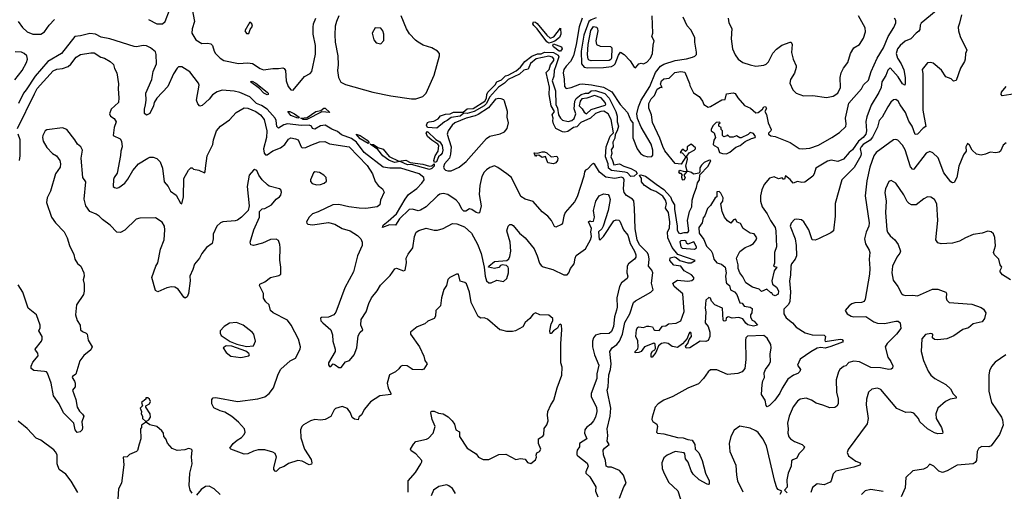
# Model space of a CAD drawing. Extents: x 1954678 to 2060275, y 904822 to 1016299.
# Tile 24 of 256: x 1991169 to 1999830, y 911364 to 915512. Entities that reach past the tile are written whole.
import ezdxf

# ---------------------------------------------------------------- set-up
doc = ezdxf.new("R2010")
doc.units = 0

msp = doc.modelspace()

# ---------------------------------------------------------------- linework, layer by layer
at = {"layer": '0CON20XD'}
for points in [[(1992301.2, 915515), (1992375, 915474.6), (1992425, 915477.1), (1992449.6, 915495), (1992486.9, 915595)], [(1992685.6, 915605.6), (1992705.5, 915495), (1992685, 915432.5), (1992682.2, 915395), (1992718.6, 915335), (1992772.2, 915302.2), (1992825, 915306.9), (1992850, 915300), (1992864.5, 915284.5), (1992879.5, 915235), (1992891.9, 915215), (1992931.9, 915175), (1992965, 915154.5), (1993095, 915127.5), (1993175, 915132.3), (1993217, 915127), (1993285, 915082), (1993315, 915070.8), (1993395, 915084.3), (1993445, 915082), (1993485, 915088.8), (1993494.1, 915084.1), (1993506, 915065), (1993514.3, 914975), (1993531.9, 914925), (1993553.8, 914895), (1993575, 914892), (1993675, 915011.1), (1993725, 915038.6), (1993737.5, 915055), (1993771.9, 915208.1), (1993772.3, 915285), (1993751.9, 915385), (1993750.7, 915445), (1993753.9, 915476.1), (1993775, 915525.7)], [(1991155, 915496.7), (1991193.4, 915443.4), (1991235, 915405.5), (1991285, 915383.8), (1991355, 915384.5), (1991388.6, 915405), (1991428.2, 915465), (1991476.1, 915513.9)], [(1993977.1, 915545), (1993954.6, 915495.4), (1993942.9, 915455), (1993941.1, 915378.9), (1993945.4, 915315), (1993967.3, 915195), (1993970.9, 915115), (1993965.5, 915065.5), (1993972.2, 915005), (1993995, 914961.2), (1994035, 914942.5), (1994274.1, 914874.1), (1994435, 914843.2), (1994615, 914816.4), (1994655, 914816.7), (1994715, 914836.9), (1994745, 914867.1), (1994815, 915024.2), (1994860.9, 915195), (1994860.4, 915215), (1994845, 915236.1), (1994795, 915264.7), (1994719, 915289), (1994673.5, 915313.5), (1994650.8, 915330.8), (1994599.2, 915389.2), (1994571.8, 915431.8), (1994525.3, 915545)], [(1996116.8, 915525), (1996089.7, 915450.3), (1996065.3, 915294.7), (1996040.5, 915195), (1996015.2, 915145), (1995975, 915102.8), (1995956.6, 915073.4), (1995950.4, 915045), (1995959.1, 914989.1), (1995962.5, 914925), (1995976.9, 914906.9), (1996020, 914915), (1996095, 914946.2), (1996118, 914948), (1996200, 914940), (1996305, 914918), (1996377.5, 914877.5), (1996451.1, 914765), (1996515.6, 914695), (1996544.4, 914624.4), (1996561.2, 914605), (1996563.6, 914473.7), (1996600.8, 914375), (1996630, 914335), (1996655, 914317.5), (1996695, 914306), (1996729.7, 914310.3), (1996738.3, 914321.7), (1996738.9, 914365), (1996725, 914417.5), (1996636.1, 914566.1), (1996602.3, 914642.3), (1996597.6, 914685), (1996611, 914745), (1996635.5, 914805), (1996711.2, 914925), (1996763.2, 915046.8), (1996805, 915103.1), (1996835, 915120.4), (1996935, 915152.2), (1997035, 915166.6), (1997088.3, 915181.7), (1997108.9, 915191.1), (1997121.5, 915205), (1997123.7, 915226.3), (1997106.7, 915315), (1997108.2, 915355), (1997073.2, 915423.2), (1997039.2, 915459.2), (1997006.2, 915535)], [(1996240.8, 915529.2), (1996195, 915511.2), (1996174.8, 915495), (1996130, 915375), (1996108.9, 915235), (1996111.9, 915125), (1996133.5, 915095), (1996165, 915087.6), (1996305, 915090.8), (1996375, 915101.1), (1996395, 915111.1), (1996405.8, 915124.2), (1996435, 915198.8), (1996455, 915226), (1996486.7, 915205), (1996539.5, 915149.5), (1996573.3, 915095), (1996585, 915087.5)], [(1997895, 914110), (1997885, 914110), (1997875, 914120), (1997845, 914112.5), (1997805, 914131.2), (1997765, 914119.2), (1997717.8, 914062.2), (1997696.9, 914015), (1997684.1, 913964.1), (1997686.7, 913915), (1997700, 913865), (1997745, 913803.8), (1997772.5, 913745), (1997813.5, 913685), (1997821.5, 913655), (1997826.2, 913515), (1997807.1, 913465), (1997808.8, 913371.2), (1997800, 913345), (1997830, 913335), (1997806, 913304), (1997786.2, 913215), (1997790, 913185), (1997825, 913159.2), (1997845, 913126.2), (1997841.2, 913098.8), (1997813, 913083), (1997793.6, 913093.6), (1997785, 913110), (1997775, 913110), (1997741.7, 913141.7), (1997695, 913122.5), (1997675, 913142.5), (1997615, 913160.8), (1997556.7, 913196.7), (1997529.7, 913249.7), (1997502.9, 913285), (1997488.1, 913325), (1997488.9, 913355), (1997474.4, 913415), (1997505, 913473.8), (1997550.3, 913509.7), (1997595, 913526.2), (1997623.3, 913545), (1997647.5, 913575), (1997652.5, 913595), (1997628.8, 913628.8), (1997595, 913633.3), (1997532.5, 913675), (1997509.3, 913719.3), (1997480.7, 913730.7), (1997465, 913757.5), (1997447, 913753), (1997425, 913723.3), (1997393.6, 913743.6), (1997370, 913775), (1997346.7, 913825), (1997336.4, 913893.6), (1997353.8, 913915), (1997356.7, 913946.7), (1997337.5, 913985), (1997320.7, 914000.7), (1997302.7, 913997.3), (1997300, 913955), (1997287.5, 913945), (1997245, 913876.7), (1997218, 913852), (1997195, 913787.5), (1997181.7, 913768.3), (1997171.2, 913725), (1997143.8, 913685), (1997146.9, 913635), (1997187.6, 913577.6), (1997211, 913521), (1997250.1, 913480.1), (1997262.5, 913455), (1997274.5, 913404.5), (1997301.2, 913375), (1997342.7, 913362.7), (1997373.8, 913335), (1997384, 913285), (1997378, 913255), (1997383.8, 913205), (1997386.7, 913195), (1997413.3, 913175), (1997420, 913135), (1997457.3, 913117.3), (1997475.8, 913095.8), (1997505, 913022.5), (1997525, 913020), (1997543, 912993), (1997595, 912982.5), (1997610.7, 912970.7), (1997610, 912935), (1997597.5, 912915), (1997597.5, 912895), (1997610.7, 912870.7), (1997629.5, 912859.5), (1997657.5, 912825), (1997622.5, 912817.5), (1997575, 912829.1), (1997555, 912842.9), (1997529.9, 912879.9), (1997495, 912893.5), (1997435, 912885.7), (1997405, 912898.8), (1997393.6, 912896.4), (1997383, 912887), (1997380, 912865), (1997365, 912860), (1997358.3, 912868.3), (1997350, 912975), (1997284.7, 913004.7), (1997255.6, 913035.6), (1997245, 913062.5), (1997230.7, 913069.3), (1997205.9, 913044.1), (1997198.8, 912975), (1997204.1, 912944.1), (1997200, 912845), (1997224, 912815), (1997240, 912765), (1997238.8, 912725), (1997225, 912690), (1997205, 912682), (1997155, 912684), (1997065, 912626.7), (1997032.3, 912622.3), (1997025, 912640), (1997047.5, 912665), (1997059.3, 912700.7), (1997077.5, 912725), (1997076.2, 912756.2), (1997065, 912762.5), (1997055, 912750), (1997041.7, 912708.3), (1996999.7, 912660.3), (1996955, 912630), (1996925, 912633.8), (1996907, 912637), (1996872.5, 912665), (1996845, 912670), (1996815, 912663.8), (1996788, 912645), (1996763.3, 912585), (1996733, 912543), (1996724.1, 912544.1), (1996724.3, 912575.7), (1996734, 912596), (1996755, 912607.5), (1996760.7, 912619.3), (1996757.5, 912657.5), (1996746.2, 912666.2), (1996665, 912633.8), (1996635, 912593.8), (1996615, 912583.8), (1996583.3, 912583.3), (1996582.5, 912595), (1996605, 912617.5), (1996610, 912635), (1996606.4, 912686.4), (1996590, 912725), (1996594.3, 912785), (1996604.3, 912805), (1996615, 912810), (1996655, 912805.7), (1996685, 912817.1), (1996702.7, 912817.3), (1996735, 912810), (1996746.7, 912786.7), (1996755, 912782.5), (1996795, 912777.5), (1996823, 912817), (1996851.7, 912818.3), (1996875, 912836.7), (1996945, 912842.5), (1996983.3, 912865), (1997013.3, 912945), (1997001.7, 913101.7), (1996926.7, 913165), (1996913.3, 913195), (1996955, 913222.5), (1997046.1, 913213.9), (1997081.7, 913218.3), (1997098.3, 913231.7), (1997100, 913245), (1997079.5, 913269.5), (1997013.8, 913303.8), (1996984.2, 913344.2), (1996923, 913353), (1996886.7, 913395), (1996891.7, 913418.3), (1996925, 913427.5), (1996945, 913421.2), (1996975, 913394), (1997045, 913373.3), (1997076.4, 913373.6), (1997110, 913395), (1996957.5, 913447.5), (1996909.4, 913509.4), (1996870, 913595), (1996866.5, 913645), (1996885, 913677.5), (1996887.1, 913735), (1996875.3, 913815), (1996850.8, 913855), (1996858.6, 913895), (1996849.7, 913925), (1996825, 913958.6), (1996765, 914001.6), (1996725, 914016.5), (1996663.6, 914053.6), (1996637.2, 914085), (1996637.5, 914117.5), (1996623.1, 914135), (1996621.4, 914145), (1996631.5, 914148.5), (1996675, 914135.4), (1996768.1, 914065), (1996835, 914018.8), (1996894.1, 913955), (1996907.1, 913915), (1996929.6, 913885), (1996929.4, 913845), (1996952.7, 913695), (1996952.2, 913665), (1996965, 913637.8), (1996981.8, 913631.8), (1997015, 913641.5), (1997045, 913641.5), (1997053.5, 913655), (1997042.6, 913747.4), (1997059.6, 913825), (1997081.8, 913865), (1997085.3, 913925), (1997097.8, 913975), (1997123.5, 914035), (1997131.3, 914078.7), (1997148.9, 914105), (1997151.2, 914148.8), (1997225, 914223.1), (1997247.5, 914275), (1997235, 914277.5), (1997190, 914255), (1997167, 914233), (1997150.7, 914209.3), (1997153, 914177), (1997147, 914163), (1997095, 914152.5), (1997077, 914167), (1997040, 914180), (1997010, 914145), (1997022.5, 914125), (1997015, 914102.5), (1997005, 914100), (1997000, 914105), (1996992.5, 914125), (1996992.5, 914137.5), (1997000, 914145), (1996988.3, 914158.3), (1996975, 914160), (1996967.5, 914175), (1996975, 914187.5), (1997015, 914177.5), (1997040, 914180), (1997027.5, 914225), (1997042.5, 914285), (1997038.3, 914311.7), (1997057.5, 914342.5), (1997102.5, 914365), (1997112.5, 914375), (1997112.5, 914385), (1997075, 914416.7), (1997040, 914395), (1997041.7, 914368.3), (1997027, 914353), (1997005, 914370), (1996995, 914370), (1996980, 914345), (1996995, 914340), (1997030, 914305), (1996987.5, 914242.5), (1996935, 914247.5), (1996845, 914360), (1996825, 914397.5), (1996800, 914470), (1996735, 914607.5), (1996725.7, 914675), (1996703.7, 914733.7), (1996701.8, 914775), (1996725, 914815.7), (1996753.4, 914846.6), (1996775, 914902), (1996805, 914917.5), (1996820, 914915), (1996806.2, 914945), (1996815.8, 914975), (1996835, 914992.9), (1996882.3, 914997.7), (1996931.9, 915048.1), (1996985, 915057.8), (1997020.5, 915050.5), (1997061.7, 914951.7), (1997063, 914933), (1997095, 914870), (1997145, 914837.5), (1997173.8, 914795), (1997185.6, 914765.6), (1997224, 914744), (1997245, 914747.5), (1997345, 914807.5), (1997375, 914810), (1997385, 914860), (1997445, 914868.8), (1997462, 914862), (1997486, 914825), (1997545, 914758), (1997596.7, 914735), (1997645, 914691.9), (1997665.5, 914694.5), (1997703.8, 914725), (1997715, 914746), (1997728.3, 914748.3), (1997737.7, 914732.3), (1997723.8, 914705), (1997738.6, 914678.6), (1997753.1, 914605), (1997778.1, 914545), (1997777.1, 914535), (1997757.1, 914515), (1997755.7, 914505), (1997775, 914490), (1997815, 914485.7), (1997945, 914431.8), (1998025, 914380.6), (1998055, 914376.7), (1998117.8, 914382.2), (1998195, 914410), (1998313.6, 914476.4), (1998381.4, 914518.6), (1998435.8, 914574.2), (1998440, 914595), (1998433.2, 914645), (1998463.1, 914776.9), (1998574.6, 914905), (1998590.2, 914939.8), (1998635, 914980), (1998659.2, 915055), (1998710.6, 915175), (1998766.7, 915265), (1998807.3, 915365), (1998858, 915442), (1998874.6, 915485), (1998875.4, 915505), (1998865, 915525.7)], [(1996585, 915087.5), (1996615, 915123.3), (1996635, 915130), (1996655, 915123.3), (1996685, 915138), (1996717.5, 915175), (1996735.7, 915214.3), (1996740.5, 915289.5), (1996750, 915325), (1996730, 915365), (1996737.5, 915395), (1996733.8, 915545)], [(1999452.9, 915555), (1999435, 915482.5), (1999424.5, 915445), (1999426.9, 915415), (1999442.9, 915365), (1999499.2, 915245), (1999487.5, 915215), (1999486.7, 915165), (1999480, 915145), (1999444.1, 915085.9), (1999405, 914977.5), (1999382, 914972), (1999362.5, 914992.5), (1999315, 915008.8), (1999278.3, 915068.3), (1999205, 915130), (1999184.2, 915135.8), (1999155, 915132), (1999107.5, 915075), (1999113.1, 915035), (1999114.6, 914715), (1999138.3, 914571.7), (1999115, 914559.2), (1999065, 914504.4), (1999045, 914501.4), (1999018.9, 914575), (1998991.1, 914621.1), (1998961.7, 914695), (1998912.9, 914762.9), (1998895, 914796.7), (1998875, 914811.5), (1998855, 914807.8), (1998832.5, 914787.5), (1998803.9, 914746.1), (1998756.4, 914653.6), (1998729.7, 914625), (1998715, 914567.5), (1998671.7, 914478.3), (1998648.8, 914451.2), (1998588.8, 914415), (1998569.8, 914395), (1998562.5, 914375), (1998571.1, 914335), (1998569.3, 914315), (1998508.8, 914211.2), (1998400.5, 914105), (1998340.8, 913895), (1998340.8, 913785), (1998327.5, 913655), (1998305, 913637.5), (1998195, 913583.8), (1998165, 913573.8), (1998140, 913575), (1998111.9, 913665), (1998065.6, 913735), (1998045, 913751.2), (1998005, 913759.1), (1997985, 913754.4), (1997956.1, 913723.9), (1997946.9, 913695), (1997990.8, 913585), (1998000, 913525), (1998001.9, 913435), (1997989.4, 913405), (1997957.5, 913365), (1997950.8, 913345), (1997949.3, 913265), (1997940.4, 913215), (1997948, 913118), (1997943.1, 913035), (1997931.4, 913008.6), (1997891.9, 912965), (1997889.5, 912925), (1997909.9, 912889.9), (1997965.6, 912845.6), (1997997.8, 912807.8), (1998079.5, 912759.5), (1998139.2, 912739.2), (1998245, 912736.9), (1998257.5, 912725), (1998251.2, 912695), (1998255, 912683.3), (1998385, 912702.5), (1998405, 912698.8), (1998413.3, 912685), (1998406.7, 912675), (1998302.9, 912637.1), (1998255, 912623.6), (1998215, 912628), (1998185, 912622.2), (1998128.8, 912591.2), (1998034.1, 912525.9), (1998010.8, 912475), (1998037.5, 912435), (1998032.1, 912417.9), (1998015, 912400), (1997975, 912385.8), (1997925, 912351.9), (1997875, 912272), (1997855, 912227.5), (1997810.8, 912165), (1997765, 912118.8), (1997745, 912107.5), (1997735, 912120), (1997725.7, 912165), (1997694.6, 912214.6), (1997699.6, 912305), (1997705, 912336.7), (1997720.8, 912365), (1997718.8, 912405), (1997730, 912435), (1997761.8, 912478.2), (1997772.8, 912505), (1997769.4, 912570.6), (1997779.5, 912625), (1997775.9, 912655), (1997745, 912711.1), (1997715, 912735.4), (1997571.8, 912728.2), (1997557.5, 912715), (1997552.5, 912695), (1997555.6, 912525), (1997547.5, 912445), (1997525, 912413.8), (1997485, 912400.8), (1997395, 912392.5), (1997302.7, 912432.7), (1997245, 912434), (1997223.6, 912416.4), (1997184.2, 912355.8), (1997139.9, 912310.1), (1997047.6, 912272.4), (1996915, 912198.5), (1996834, 912165), (1996786, 912135), (1996759.2, 912105), (1996732.3, 912017.8), (1996730.8, 911995), (1996738, 911978), (1996772.5, 911955), (1996778, 911935), (1996771.4, 911885), (1996780, 911875), (1996835, 911870.4), (1996955, 911836.7), (1997004.7, 911834.7), (1997045, 911818.5), (1997085, 911815.5), (1997106.7, 911775), (1997110.8, 911735), (1997142.9, 911702.9), (1997173.6, 911635), (1997202.9, 911522.9), (1997234, 911455), (1997232.5, 911427.5), (1997227, 911423), (1997215, 911426.2), (1997145, 911464.3), (1997093.6, 911515), (1997074.7, 911545), (1997049.2, 911619.2), (1997025, 911651.2), (1997019.4, 911695), (1997013.1, 911703.1), (1996935, 911714.7), (1996865, 911682.1), (1996835, 911657.8), (1996817.7, 911615), (1996821.8, 911565), (1996831.2, 911535), (1996876.8, 911445), (1996957.8, 911367.8), (1996983, 911295)], [(1997400, 915525), (1997407.9, 915485), (1997432.9, 915435), (1997427.8, 915345), (1997439.4, 915255), (1997462.4, 915202.4), (1997490, 915165), (1997531.2, 915135), (1997595, 915114.3), (1997645, 915104.2), (1997715, 915111.4), (1997735, 915120.8), (1997755, 915142), (1997795, 915216.7), (1997825.8, 915254.2), (1997872.1, 915287.9), (1997945, 915315.8), (1997955, 915313.3), (1997962.5, 915295), (1997958.8, 915225), (1997973.3, 915165), (1998000, 915105), (1997999.5, 915090.5), (1997985, 915042.5), (1997950, 914985), (1997944.2, 914955), (1997970, 914895), (1997998.8, 914865), (1998065, 914842.5), (1998145, 914844), (1998265, 914827.5), (1998325, 914838.8), (1998366.7, 914865), (1998388.6, 914915), (1998385.6, 915005), (1998393.8, 915046.2), (1998415, 915086.2), (1998454.2, 915135.8), (1998478, 915215), (1998506.4, 915263.6), (1998555.8, 915294.2), (1998591.2, 915348.8), (1998608, 915405), (1998605, 915440), (1998547.5, 915545)], [(1999230.9, 915589.1), (1999098, 915482), (1999088.8, 915465), (1999085.4, 915425), (1999078.3, 915411.7), (1999053.3, 915395), (1999007.5, 915345), (1998957.9, 915322.1), (1998914, 915286), (1998890.5, 915255), (1998878.1, 915215), (1998890.6, 915175), (1998923.3, 915123.3), (1998945, 915072), (1998957.5, 915005), (1998959.1, 914950.9), (1998955, 914936.7), (1998935, 914947.5), (1998895, 915010), (1998825, 915088), (1998805, 915066.9), (1998787.4, 915022.6), (1998753.3, 914965), (1998745.4, 914915), (1998725, 914872), (1998658.3, 914761.7), (1998621.1, 914658.9), (1998612.6, 914617.4), (1998618.4, 914535), (1998611.5, 914505), (1998589.1, 914475), (1998546, 914444), (1998495, 914367.7), (1998464.3, 914345), (1998415, 914286.2), (1998365, 914266), (1998306.1, 914276.1), (1998275, 914268.1), (1998172.1, 914205), (1998158.1, 914155), (1998146, 914135), (1998075, 914084.3), (1998049.5, 914079.5), (1998010.5, 914089.5), (1997973.6, 914073.6), (1997945, 914107.5), (1997905, 914137.5), (1997895, 914110)], [(1993185, 915390), (1993197.5, 915425), (1993217.5, 915455), (1993210, 915475), (1993195, 915490), (1993150, 915415), (1993165, 915390), (1993185, 915390)], [(1994345, 915300), (1994371.7, 915328.3), (1994372.5, 915385), (1994362.5, 915415), (1994345, 915437.5), (1994295, 915440), (1994270, 915395), (1994283.6, 915333.6), (1994305, 915307.5), (1994345, 915300)], [(1995825, 915306.7), (1995807.2, 915317.2), (1995720.3, 915430.3), (1995690.3, 915460.3), (1995683.8, 915476.2), (1995687.5, 915492.5), (1995705, 915490), (1995719.7, 915479.7), (1995805.8, 915375), (1995835, 915350.6), (1995868.2, 915361.8), (1995926.7, 915436.7), (1995928, 915385), (1995916, 915355), (1995875, 915324), (1995845, 915310.8), (1995825, 915306.7)], [(1996195, 915150.3), (1996176.9, 915155), (1996170.3, 915165), (1996164, 915205), (1996169.1, 915295), (1996193.6, 915416.4), (1996215, 915452.8), (1996245, 915446.9), (1996252.8, 915432.8), (1996254.7, 915415), (1996237.8, 915325), (1996243.5, 915293.5), (1996275, 915278.8), (1996365, 915276.4), (1996378.8, 915265), (1996373.5, 915175), (1996367.8, 915162.2), (1996355, 915154.3), (1996195, 915150.3)], [(1996445.2, 911304.8), (1996482.9, 911405), (1996502.9, 911435), (1996501.9, 911445), (1996480.8, 911505), (1996445, 911545.9), (1996375, 911577.6), (1996345, 911576.3), (1996328.8, 911585), (1996322.9, 911635), (1996305.5, 911685), (1996301.8, 911725), (1996314.4, 911745), (1996352.9, 911775), (1996335.5, 911805.5), (1996342.9, 911855), (1996336.9, 911915), (1996362, 912025), (1996369.2, 912095), (1996336.5, 912253.5), (1996345.8, 912284.2), (1996350.6, 912389.4), (1996365.2, 912435), (1996371.9, 912485), (1996360.8, 912595), (1996380.7, 912625), (1996420.8, 912655), (1996444.4, 912684.4), (1996471.3, 912745), (1996492.2, 912847.8), (1996537.1, 912925), (1996568.5, 913025), (1996585, 913040), (1996721.4, 913115), (1996740.5, 913135), (1996727.3, 913195), (1996738.6, 913285), (1996729.7, 913309.7), (1996700.7, 913345), (1996707.3, 913405), (1996700, 913445), (1996687.7, 913465), (1996622.4, 913532.4), (1996601.1, 913575), (1996582.9, 913672.9), (1996577.4, 913855), (1996569.9, 913919.9), (1996559.6, 913935), (1996506.7, 913966.7), (1996485, 913992.7), (1996480.9, 914025), (1996485.4, 914105), (1996479.4, 914119.4), (1996461.7, 914128.3), (1996405, 914114.8), (1996325, 914128.4), (1996269.8, 914169.8), (1996228.2, 914238.2), (1996215, 914246), (1996205, 914242.5), (1996165, 914196.7), (1996145, 914188.8), (1996136, 914175), (1996130.4, 914135), (1996074.2, 913955), (1996049.2, 913910.8), (1995966.7, 913815), (1995954.7, 913785), (1995945, 913723.8), (1995935, 913712), (1995885, 913686.2), (1995872.4, 913692.4), (1995846, 913746), (1995815.3, 913785.3), (1995765, 913821.5), (1995685, 913911.9), (1995615, 913934.4), (1995577.3, 913957.3), (1995496.2, 914125), (1995455, 914157.3), (1995375, 914213.6), (1995345, 914225.5), (1995305, 914211.8), (1995275, 914192.2), (1995255, 914170), (1995235, 914133.8), (1995215.5, 914055), (1995209.4, 913975), (1995229.4, 913875), (1995215, 913813.3), (1995205, 913810), (1995185, 913816.2), (1995145, 913842.9), (1995125, 913847.8), (1995092.2, 913827.8), (1995075, 913828.8), (1995057.5, 913845), (1995034.3, 913894.3), (1995008.5, 913925), (1994935, 913974.5), (1994893.6, 913983.6), (1994865, 913976.6), (1994845, 913963.9), (1994745, 913866.9), (1994695, 913835.6), (1994675, 913830.5), (1994625, 913846.4), (1994595, 913843.9), (1994509.1, 913760.9), (1994475, 913705.6), (1994422.9, 913707.1), (1994360, 913685), (1994366.7, 913705), (1994410.9, 913739.1), (1994484.3, 913805.7), (1994559.1, 913935), (1994588.8, 913975), (1994661.5, 914028.5), (1994706, 914075), (1994728, 914105), (1994724.2, 914125), (1994682, 914155), (1994522.9, 914205), (1994423.6, 914206.4), (1994367.5, 914215), (1994198.6, 914345), (1994132.1, 914435), (1994086.5, 914466.5), (1993998.4, 914498.4), (1993965, 914527.9), (1993915, 914548), (1993855, 914584.8), (1993815, 914577.8), (1993765, 914548), (1993746.2, 914555), (1993735, 914575.5), (1993715.6, 914585.6), (1993645, 914580.5), (1993525, 914596.9), (1993491.7, 914588.3), (1993445, 914556.7), (1993431.7, 914571.7), (1993425.7, 914625), (1993415.7, 914645), (1993346.3, 914726.3), (1993296.5, 914756.5), (1993253.6, 914773.6), (1993195, 914833.3), (1993105, 914871.4), (1993056.5, 914883.5), (1992948.9, 914891.1), (1992905, 914878.5), (1992865, 914852.2), (1992836.8, 914813.2), (1992775, 914756.2), (1992755, 914752.5), (1992735, 914772), (1992725.3, 914805), (1992748.1, 914935), (1992742, 914955), (1992665, 915054.4), (1992595, 915096.9), (1992565, 915097.1), (1992553.1, 915085), (1992522.9, 915035), (1992471.1, 914925), (1992375, 914822.9), (1992352.7, 914785), (1992345, 914753.3), (1992315, 914687.5), (1992285, 914672.5), (1992266.4, 914686.4), (1992265.7, 914725), (1992277, 914763), (1992280.5, 914805), (1992278.2, 914865), (1992332.9, 914985), (1992344.5, 915055), (1992371.2, 915125), (1992371.1, 915205), (1992365, 915230), (1992318.9, 915265), (1992285, 915281.2), (1992255, 915286.1), (1992195.7, 915274.2), (1992175, 915276.4), (1991963.5, 915343.5), (1991885, 915358.4), (1991835, 915383.9), (1991785, 915391.2), (1991705, 915371.1), (1991653.4, 915365), (1991536.4, 915213.6), (1991417.7, 915145), (1991305, 915015.8), (1991227.5, 914895), (1991202.8, 914867.2), (1991158.4, 914775)], [(1995925, 915234), (1995915, 915235.4), (1995865, 915273.1), (1995859.5, 915285), (1995865, 915301.2), (1995935, 915274.3), (1995942.1, 915255), (1995925, 915234)], [(1991125.9, 914984.1), (1991190.3, 915065), (1991230, 915135), (1991239.4, 915165), (1991231.8, 915195), (1991208.5, 915215), (1991185, 915225.6), (1991130.5, 915230.5)], [(1991150.4, 914555), (1991298.9, 914858.9), (1991324.4, 914905.6), (1991465, 915063.6), (1991495, 915078.2), (1991546.4, 915083.6), (1991595, 915099.2), (1991619.1, 915120.9), (1991667.3, 915182.7), (1991703.3, 915205), (1991795, 915222), (1991825, 915220), (1991882.3, 915182.3), (1991915, 915173.8), (1991965.8, 915145.8), (1991995, 915117.5), (1992002.7, 915082.7), (1992023.3, 915045), (1992037.3, 914947.3), (1992034.4, 914905), (1992042.5, 914825), (1992037.5, 914785), (1991974.6, 914725.4), (1991960.6, 914685), (1991968, 914665), (1992001.7, 914641.7), (1992016.9, 914615), (1991998.9, 914565), (1991992.9, 914495), (1992053.5, 914463.5), (1992064.3, 914445), (1992070, 914395), (1992057.8, 914355), (1992056.4, 914316.4), (1992026.8, 914163.2), (1992001.5, 914125), (1991995.8, 914105.8), (1991992.5, 914045), (1992002.5, 914035), (1992025, 914030), (1992042.5, 914035), (1992095, 914075.8), (1992120.9, 914109.1), (1992164.4, 914185), (1992215, 914245.7), (1992295, 914294.2), (1992315, 914302.5), (1992342.7, 914302.7), (1992375, 914290.8), (1992405, 914262), (1992424.5, 914205), (1992440, 914085), (1992474.5, 914045), (1992495, 914004.2), (1992545, 913968.8), (1992585, 913897.5), (1992595, 913892.5), (1992610.5, 913955), (1992612.5, 914115), (1992655, 914187.5), (1992675, 914210), (1992685, 914210), (1992698.3, 914198.3), (1992745, 914188), (1992793.6, 914166.4), (1992801.2, 914175), (1992804.1, 914205.9), (1992817.8, 914315), (1992867.1, 914415), (1992873.7, 914456.3), (1992900.8, 914535), (1992935, 914574.4), (1993015, 914632.7), (1993073.5, 914696.5), (1993143.2, 914736.8), (1993175, 914734.2), (1993245.5, 914705), (1993287.3, 914675), (1993319.6, 914635), (1993344.1, 914535), (1993341.3, 914475), (1993314.7, 914375.3), (1993318.6, 914338.6), (1993332, 914325), (1993345, 914323.5), (1993395, 914358.8), (1993464.7, 914385.3), (1993500, 914415), (1993535, 914460), (1993555, 914472), (1993595, 914465.7), (1993618, 914455), (1993644.5, 914394.5), (1993655, 914385.8), (1993685, 914389.1), (1993730.7, 914409.3), (1993805, 914437.3), (1993852.1, 914442.1), (1993895, 914420), (1994067.5, 914395), (1994225, 914228.5), (1994272.2, 914155), (1994295, 914088.8), (1994321.2, 914055), (1994360, 914025), (1994373.8, 913995), (1994344, 913925), (1994336, 913885), (1994312.5, 913865), (1994215, 913852), (1994155, 913854.4), (1994065, 913866.2), (1993975, 913887.2), (1993925, 913884.6), (1993795, 913820.9), (1993745.5, 913804.5), (1993716.7, 913775), (1993693.3, 913735), (1993693.8, 913723.8), (1993704, 913714), (1993745, 913708.1), (1993885, 913727.8), (1993942.4, 913712.4), (1994006.7, 913675), (1994075, 913656.4), (1994139.2, 913615), (1994170.6, 913585), (1994182.7, 913555), (1994182.1, 913525), (1994142, 913435), (1994105.2, 913294.8), (1994028.9, 913155), (1993951.4, 912938.6), (1993933.6, 912916.4), (1993885, 912895.6), (1993825, 912892), (1993813.9, 912886.1), (1993819.4, 912865), (1993835.6, 912845), (1993906.7, 912785), (1993920.5, 912740.5), (1993924.7, 912685), (1993945.6, 912615), (1993945.6, 912594.4), (1993884.3, 912495), (1993886.1, 912476.1), (1993895, 912462.5), (1993905, 912462.5), (1993926, 912484), (1993945, 912477.5), (1993975, 912454), (1993995.9, 912454.1), (1994035, 912502.5), (1994070, 912515), (1994112.5, 912565), (1994133.8, 912625), (1994147.7, 912732.3), (1994163.3, 912765), (1994186.4, 912783.6), (1994168.6, 912825), (1994173.5, 912875), (1994216.5, 912943.5), (1994239.7, 913015), (1994264, 913066), (1994313, 913127), (1994342.6, 913177.4), (1994427.4, 913262.6), (1994468.3, 913321.7), (1994485, 913327.5), (1994545, 913301.9), (1994561.2, 913308.8), (1994571.4, 913375), (1994570, 913415), (1994585, 913448.8), (1994628, 913505), (1994642.5, 913605), (1994657.8, 913642.2), (1994681.3, 913658.7), (1994745, 913680), (1994815, 913660.8), (1994845, 913662), (1994895, 913675.8), (1994975, 913720.8), (1995014.2, 913715.8), (1995081.4, 913691.4), (1995143.5, 913635), (1995195, 913538.6), (1995228.9, 913455), (1995254.5, 913335), (1995262.2, 913255), (1995276.7, 913215), (1995296.7, 913196.7), (1995315, 913196.7), (1995365, 913220), (1995425, 913208.8), (1995455, 913236), (1995469.5, 913285), (1995469.4, 913325), (1995466.5, 913336.5), (1995451.3, 913351.3), (1995413.6, 913356.4), (1995399.8, 913350.2), (1995385, 913332.5), (1995345, 913324.4), (1995293.3, 913335), (1995296.7, 913345), (1995345, 913384), (1995455, 913394.4), (1995472, 913408), (1995481.7, 913428.3), (1995488.6, 913475), (1995484.4, 913555), (1995454.4, 913655), (1995464.5, 913695.5), (1995480.3, 913709.7), (1995495, 913711.2), (1995511.2, 913701.2), (1995566, 913635), (1995615.8, 913595), (1995695, 913496.2), (1995721.9, 913435), (1995740.3, 913370.3), (1995755, 913350), (1995775, 913337.5), (1995860, 913315), (1995955, 913267.8), (1995985, 913268.6), (1996000, 913285), (1996015, 913323.8), (1996046.3, 913363.7), (1996054.2, 913415), (1996065, 913438.8), (1996145, 913498), (1996189.2, 913575), (1996198, 913605), (1996192.9, 913645), (1996198.8, 913675), (1996172.5, 913735), (1996185, 913742.5), (1996197, 913737), (1996215, 913740), (1996226.3, 913776.3), (1996215.9, 913835), (1996236.2, 913916.2), (1996265, 913963.8), (1996305, 913980.8), (1996345, 913974), (1996355, 913961.2), (1996362.1, 913932.1), (1996345.2, 913835), (1996301.8, 913695), (1996288.3, 913671.7), (1996260.8, 913645), (1996265, 913580), (1996275, 913576.7), (1996305, 913605.7), (1996395, 913742.1), (1996415, 913752), (1996439.1, 913749.1), (1996449.3, 913739.3), (1996481.2, 913665), (1996517.1, 913617.1), (1996537.6, 913545), (1996577.6, 913475), (1996588.2, 913445), (1996587.9, 913425), (1996578.2, 913405), (1996525, 913365.5), (1996512.9, 913345), (1996510.9, 913285), (1996518.1, 913255), (1996512.5, 913235), (1996461.6, 913198.4), (1996444.1, 913165.9), (1996420.7, 913065), (1996423.8, 912985), (1996417.6, 912957.6), (1996401.7, 912898.3), (1996392.5, 912815), (1996375, 912768.6), (1996355, 912753.5), (1996275, 912748.2), (1996235, 912737.5), (1996216, 912715), (1996208.1, 912685), (1996208.9, 912635), (1996226.4, 912565), (1996263.6, 912475), (1996246.8, 912396.8), (1996244.4, 912355), (1996194.5, 912225), (1996196.9, 912195), (1996243.2, 912103.2), (1996245.6, 912065), (1996232.9, 912015), (1996216.9, 911985), (1996194.3, 911955), (1996155.5, 911924.5), (1996141.4, 911905), (1996138.6, 911875), (1996158.6, 911825), (1996094, 911785), (1996092.9, 911755), (1996073.1, 911725), (1996068.9, 911705), (1996070.6, 911685), (1996078.6, 911675), (1996161.2, 911611.2), (1996168.8, 911585), (1996148.6, 911535), (1996150, 911525), (1996185, 911490.8), (1996238, 911405), (1996234.3, 911365), (1996254.4, 911315)], [(1996545, 914134.1), (1996515.5, 914165), (1996491.7, 914171.7), (1996375, 914184.5), (1996348.5, 914205), (1996345.7, 914245.7), (1996320.6, 914305), (1996328.6, 914395), (1996362.5, 914487.5), (1996392, 914518), (1996372.1, 914635), (1996345, 914685.4), (1996307.2, 914707.2), (1996280, 914705), (1996235, 914686.2), (1996191.1, 914645), (1996105, 914608.5), (1996068.9, 914571.1), (1996040.8, 914565), (1995991.4, 914528.6), (1995965, 914522.2), (1995945.2, 914525.2), (1995885, 914553.8), (1995864, 914595), (1995857.7, 914622.3), (1995861.1, 914645), (1995852.3, 914675), (1995872.3, 914705), (1995844.1, 914755), (1995825.6, 914855.6), (1995828.1, 914918.1), (1995801.5, 915048.5), (1995827.4, 915072.6), (1995839.5, 915115), (1995866.2, 915153.8), (1995868, 915168), (1995855, 915182.9), (1995825, 915190.8), (1995712.2, 915167.8), (1995662.8, 915127.2), (1995642.2, 915077.8), (1995602.7, 915067.3), (1995565, 915032.3), (1995466.5, 914985), (1995434.6, 914955), (1995381.4, 914918.6), (1995300.4, 914829.6), (1995273.9, 914775), (1995255, 914753.3), (1995166.2, 914705), (1995105, 914688.3), (1995075, 914688.6), (1995043.4, 914663.4), (1994965, 914650.6), (1994930.3, 914625), (1994905, 914614.8), (1994837.3, 914557.3), (1994755, 914562.5), (1994747.1, 914585), (1994755, 914608), (1994770, 914615), (1994811.2, 914618.8), (1994848.7, 914641.3), (1994872.1, 914667.9), (1994915, 914682.5), (1994955, 914685.3), (1994985, 914698), (1995070.5, 914699.5), (1995105, 914727.7), (1995157.8, 914732.2), (1995260.5, 914795), (1995276.7, 914823.3), (1995278, 914855), (1995286.7, 914875), (1995351.9, 914938.1), (1995367.3, 914965), (1995407.5, 914982.5), (1995441.7, 915018.3), (1995466.1, 915023.9), (1995536.6, 915063.4), (1995574, 915095), (1995611.1, 915145), (1995675, 915191), (1995725, 915211.6), (1995755, 915212.2), (1995785, 915225.8), (1995865, 915223.4), (1995905, 915200.8), (1995912.2, 915185), (1995885.9, 915105), (1995869.1, 915065), (1995868.9, 915015), (1995853.7, 914975), (1995880.8, 914885), (1995886.2, 914765), (1995899.8, 914735), (1995908, 914675), (1995925, 914645.4), (1995945, 914629.2), (1995995, 914616.2), (1996025, 914624.7), (1996047, 914643), (1996060.9, 914685), (1996047.7, 914727.7), (1996053.1, 914795), (1996065, 914819.2), (1996107.8, 914855), (1996145, 914867), (1996173.1, 914866.9), (1996195, 914886.9), (1996235, 914889), (1996315, 914863), (1996355, 914820.5), (1996411.7, 914705), (1996424.4, 914665), (1996423.8, 914615), (1996435.2, 914575), (1996425, 914534.5), (1996407.2, 914502.8), (1996405, 914471.5), (1996386.6, 914435), (1996389.5, 914395), (1996373, 914367), (1996375.3, 914354.7), (1996377.3, 914335), (1996368.1, 914305), (1996384.7, 914275), (1996395, 914236.2), (1996445, 914243.3), (1996483.7, 914223.7), (1996545, 914204.4), (1996589.9, 914179.9), (1996600.4, 914159.6), (1996575, 914134.6), (1996545, 914134.1)], [(1993345, 914850.4), (1993316.9, 914865), (1993278.4, 914908.4), (1993198.1, 914965), (1993215, 914972.7), (1993247.3, 914955), (1993346.4, 914875), (1993355.4, 914865), (1993355, 914854.4), (1993345, 914850.4)], [(1999925, 914861.2), (1999812.1, 914842.1), (1999800.8, 914855), (1999804.4, 914875), (1999845, 914923.3)], [(1994935, 914182.9), (1994965, 914183.6), (1995035, 914214.3), (1995095, 914264.4), (1995275, 914468.5), (1995305, 914488.2), (1995395, 914508.5), (1995433.1, 914526.9), (1995456.9, 914555), (1995467.7, 914605), (1995456.2, 914655), (1995458.6, 914705), (1995434.2, 914795), (1995426.3, 914806.3), (1995405, 914816.1), (1995385, 914819.4), (1995355, 914812.2), (1995292.1, 914737.9), (1995201.9, 914678.1), (1995175, 914665.5), (1995095, 914646.7), (1994997.7, 914605), (1994973.3, 914585), (1994937.5, 914535), (1994928.9, 914505), (1994963.5, 914395), (1994958.2, 914328.2), (1994950, 914295), (1994905.6, 914245), (1994898.5, 914215), (1994901.8, 914201.8), (1994915, 914190), (1994935, 914182.9)], [(1996155, 914684.6), (1996195, 914721.9), (1996318.5, 914761.5), (1996324.3, 914765.7), (1996319.6, 914785), (1996284.5, 914825), (1996225, 914845.6), (1996157.7, 914822.3), (1996113.6, 914816.4), (1996098.4, 914795), (1996090.2, 914755), (1996117.1, 914727.1), (1996135, 914697.7), (1996155, 914684.6)], [(1993695, 914634.2), (1993663.8, 914635), (1993643.3, 914645), (1993697.9, 914652.1), (1993773.5, 914705), (1993817.8, 914712.2), (1993845, 914733.3), (1993855, 914734.4), (1993895.8, 914695), (1993827.6, 914702.4), (1993695, 914634.2)], [(1993615, 914646.9), (1993555, 914670), (1993527.5, 914705), (1993545, 914703.5), (1993585.4, 914685), (1993627.5, 914655), (1993625, 914650), (1993615, 914646.9)], [(1993735.9, 911604.1), (1993715, 911598.6), (1993655, 911630.6), (1993615, 911635.7), (1993535, 911608.6), (1993495, 911583.3), (1993455, 911567.1), (1993425, 911538.8), (1993415, 911540), (1993406, 911555), (1993405.6, 911575), (1993428, 911665), (1993415.8, 911695.8), (1993395, 911710), (1993325, 911728.8), (1993267.7, 911727.7), (1993225, 911718.6), (1993175, 911694), (1993145, 911690), (1993026.1, 911736.1), (1993017.5, 911745), (1993048, 911785), (1993082, 911815), (1993121.3, 911838.7), (1993143.8, 911865), (1993151.2, 911885), (1993146.2, 911915), (1993095, 911973.8), (1993035, 912021.4), (1992975, 912060), (1992931.3, 912071.3), (1992877.3, 912097.3), (1992860, 912135), (1992859.3, 912170.7), (1992872.3, 912187.7), (1992895, 912190.8), (1993085, 912155.5), (1993265, 912176.5), (1993325, 912195.7), (1993365, 912224.2), (1993401.1, 912275), (1993443.6, 912395), (1993465, 912438), (1993548.9, 912511.1), (1993596, 912535), (1993637.1, 912615), (1993639.4, 912635), (1993621.7, 912701.7), (1993556.2, 912826.2), (1993525, 912869.2), (1993400, 912935), (1993376, 912955), (1993364, 913004), (1993335, 913031.2), (1993315, 913062.5), (1993314, 913105), (1993277.5, 913175), (1993282.5, 913185), (1993325, 913205.8), (1993375.8, 913244.2), (1993448.3, 913261.7), (1993467.5, 913275), (1993466.7, 913296.7), (1993466.7, 913335), (1993456.1, 913396.1), (1993460.8, 913505), (1993458.1, 913535), (1993445, 913570), (1993425, 913580.6), (1993375, 913579.4), (1993305, 913547.5), (1993225, 913525.8), (1993202.7, 913532.7), (1993195.7, 913555), (1993228, 913665), (1993278.8, 913775), (1993277.5, 913825), (1993302.3, 913847.7), (1993325, 913852.5), (1993385, 913882.5), (1993426, 913934), (1993455.9, 913954.1), (1993465, 913967.5), (1993472, 913995), (1993466.7, 914015), (1993455, 914023.8), (1993365, 914048), (1993348.3, 914058.3), (1993303.5, 914103.5), (1993274, 914145), (1993255.8, 914185), (1993235, 914194), (1993225, 914188), (1993188.8, 914145), (1993169.2, 914045), (1993187.5, 913875), (1993178.8, 913835), (1993120, 913775), (1993085, 913750), (1993065.7, 913744.3), (1992955, 913734), (1992935, 913726), (1992904.3, 913695.7), (1992870, 913625), (1992871.2, 913585), (1992861.2, 913545), (1992812.1, 913507.9), (1992771.2, 913455), (1992750, 913415), (1992706.7, 913363.3), (1992692.9, 913315), (1992665.7, 913255), (1992670, 913215), (1992653.1, 913105), (1992642, 913075), (1992625, 913063.8), (1992612.1, 913072.1), (1992562.6, 913142.6), (1992535, 913158.6), (1992505, 913162.5), (1992463.9, 913153.9), (1992385, 913120), (1992365, 913130), (1992332, 913245), (1992367, 913343), (1992384.2, 913375), (1992406.6, 913493.4), (1992441.1, 913575), (1992447.3, 913665), (1992442.9, 913695), (1992422.8, 913732.8), (1992365, 913769.2), (1992226.1, 913766.1), (1992195, 913758.8), (1992095, 913660), (1992055, 913640), (1992023, 913643), (1991965, 913706.2), (1991897.5, 913755), (1991867.5, 913785), (1991841.7, 913801.7), (1991785, 913823.8), (1991750, 913875), (1991736.2, 913935), (1991752, 914085), (1991724, 914125), (1991710, 914295), (1991722, 914365), (1991705.8, 914395), (1991677, 914417), (1991655.4, 914455.4), (1991585, 914547.5), (1991545, 914560), (1991407, 914543), (1991394.2, 914535.8), (1991372, 914495), (1991368.8, 914475), (1991376, 914445), (1991407, 914387), (1991456.7, 914335), (1991494.2, 914314.2), (1991522.7, 914272.7), (1991528.8, 914245), (1991524, 914215), (1991483.8, 914155), (1991439.2, 914005), (1991410, 913945), (1991406.2, 913905), (1991450, 913775), (1991485, 913726.7), (1991560, 913645), (1991586.7, 913595), (1991607.5, 913525), (1991645.9, 913445.9), (1991653.8, 913405), (1991677, 913367), (1991707.5, 913345), (1991733.8, 913285), (1991736, 913255), (1991728.8, 913225), (1991736, 913185), (1991736, 913125), (1991730, 913095), (1991670, 913005), (1991660.8, 912915), (1991675.7, 912865.7), (1991701.9, 912825), (1991703.3, 912785), (1991720.3, 912770.3), (1991755, 912756.2), (1991763.8, 912745), (1991772.7, 912692.7), (1991806, 912635), (1991795, 912610), (1991732.4, 912557.6), (1991699.1, 912510.9), (1991664.5, 912395.5), (1991634.6, 912375.4), (1991630, 912365), (1991652.7, 912332.7), (1991658, 912315), (1991655.8, 912284.2), (1991634.3, 912255), (1991662.7, 912172.7), (1991674.4, 912105), (1991695, 912069.2), (1991722.8, 912042.8), (1991732.5, 912025), (1991716, 911975), (1991722.9, 911925), (1991719.2, 911905), (1991701.3, 911888.7), (1991675, 911881.2), (1991657.5, 911905), (1991644.4, 911964.4), (1991555, 912053.8), (1991515.6, 912135), (1991465.8, 912205), (1991445.5, 912315), (1991415, 912403.8), (1991405, 912413.8), (1991387.7, 912417.7), (1991295, 912428), (1991270.8, 912445), (1991271.1, 912465), (1991285, 912498.8), (1991332, 912555), (1991330.3, 912580.3), (1991307.5, 912605), (1991306.7, 912615), (1991361.4, 912685), (1991367.9, 912702.1), (1991366, 912725), (1991337.5, 912775), (1991348.7, 912801.3), (1991348.9, 912825), (1991316.7, 912915), (1991242.7, 912975), (1991197.8, 913115), (1991155, 913180)], [(1997385, 914332.9), (1997415, 914348), (1997469.6, 914390.4), (1997507.1, 914405), (1997549.4, 914440.6), (1997605, 914466.7), (1997638.8, 914475), (1997640, 914485), (1997625, 914510), (1997595, 914520), (1997577, 914503), (1997515, 914472.5), (1997505, 914472.5), (1997475, 914490), (1997445, 914477.5), (1997415, 914480), (1997395, 914500), (1997388.3, 914491.7), (1997363, 914483), (1997350, 914495), (1997350, 914535), (1997340, 914545), (1997340, 914565), (1997320, 914575), (1997320, 914595), (1997330, 914605), (1997325, 914610), (1997295, 914607.5), (1997265, 914580), (1997250, 914545), (1997250, 914535), (1997277, 914517), (1997290, 914475), (1997276.1, 914453.9), (1997270, 914415), (1997277.5, 914405), (1997308.9, 914388.9), (1997324.2, 914344.2), (1997350, 914335), (1997385, 914332.9)], [(1991166.7, 914275), (1991172.7, 914315), (1991173.3, 914455), (1991155.3, 914504.7)], [(1994235, 914424.4), (1994165, 914463.3), (1994127.5, 914505), (1994165, 914494.7), (1994225, 914453.6), (1994239.5, 914435), (1994240, 914425), (1994235, 914424.4)], [(1994817.3, 914257.3), (1994813.3, 914275), (1994824.3, 914315), (1994850.7, 914355), (1994855.7, 914405.7), (1994848.5, 914418.5), (1994795, 914451.2), (1994754.9, 914484.9), (1994744.7, 914515), (1994755, 914528.8), (1994829.8, 914459.8), (1994865, 914438.8), (1994885.1, 914405.1), (1994890.4, 914365), (1994885, 914338.9), (1994875, 914322.5), (1994852.1, 914305), (1994835, 914263.4), (1994817.3, 914257.3)], [(1994775, 914194.9), (1994615, 914239.7), (1994580, 914235), (1994515, 914264.2), (1994465, 914256.9), (1994415, 914277.1), (1994363.3, 914315), (1994319.6, 914369.6), (1994252, 914418), (1994282.5, 914415), (1994318, 914388), (1994365, 914373.5), (1994417.9, 914307.9), (1994505, 914268), (1994565, 914275.2), (1994605, 914256.5), (1994715, 914242.5), (1994775, 914223.7), (1994793.2, 914226.8), (1994815, 914244), (1994815, 914223.3), (1994795, 914203.8), (1994775, 914194.9)], [(1999845, 914430), (1999820.7, 914409.3), (1999796.2, 914355), (1999784.2, 914345.8), (1999755, 914340), (1999704.1, 914345.9), (1999665, 914328.8), (1999625, 914321.2), (1999585, 914328.8), (1999546.7, 914365), (1999525, 914410), (1999505, 914422.5), (1999490, 914395), (1999493.3, 914355), (1999470, 914325), (1999430, 914225), (1999411.4, 914125), (1999388.6, 914081.4), (1999375, 914076), (1999360, 914085), (1999299.1, 914165), (1999246.8, 914296.8), (1999202.2, 914342.2), (1999175, 914351.9), (1999141.2, 914338.8), (1999035, 914196.2), (1999025, 914194), (1999005, 914216.7), (1998956.9, 914366.9), (1998935, 914407.5), (1998892.7, 914452.7), (1998875, 914458), (1998855.8, 914454.2), (1998701.5, 914345), (1998683.3, 914315), (1998646.4, 914215), (1998620.9, 914095), (1998606.8, 913963.2), (1998640, 913725), (1998636.9, 913695), (1998615.5, 913644.5), (1998600, 913585), (1998610.3, 913540.3), (1998642.5, 913485), (1998647.5, 913465), (1998640, 913405), (1998647.3, 913325), (1998643.8, 913275), (1998606.7, 913055), (1998596.7, 913035), (1998575, 913026), (1998515, 913021.2), (1998488.3, 913011.7), (1998464.4, 912995.6), (1998428.8, 912955), (1998446.2, 912925), (1998483.8, 912905), (1998505, 912900), (1998611.9, 912901.9), (1998683.3, 912855), (1998715, 912843.3), (1998775, 912841.1), (1998875, 912861.4), (1998895, 912860), (1998913.3, 912845), (1998918.8, 912795), (1998881.1, 912745), (1998800.6, 912665), (1998783.3, 912635), (1998804.5, 912545), (1998832.7, 912505), (1998848.6, 912468.6), (1998845, 912448), (1998835, 912439.4), (1998815, 912434.5), (1998740.9, 912450.9), (1998655, 912453.1), (1998555, 912502.2), (1998505, 912509.4), (1998463, 912497), (1998435, 912468.8), (1998415, 912461.2), (1998384.5, 912435.5), (1998372, 912415), (1998352.2, 912345), (1998354.3, 912235), (1998367.1, 912175), (1998367.5, 912135), (1998357.8, 912112.2), (1998338.8, 912101.2)], [(1995865, 914244), (1995813.6, 914253.6), (1995795, 914307.5), (1995765, 914300), (1995735, 914320), (1995712.5, 914317.5), (1995705, 914310), (1995695, 914340), (1995725, 914337.5), (1995765, 914350), (1995785, 914350), (1995805, 914342.5), (1995845, 914306.7), (1995895, 914312), (1995902.5, 914295), (1995899.6, 914275), (1995885, 914252.5), (1995865, 914244)], [(1993779.5, 914059.5), (1993815, 914062.5), (1993847.5, 914075), (1993868.3, 914091.7), (1993863.8, 914125), (1993843.3, 914145), (1993805, 914167.5), (1993765, 914173.3), (1993753.3, 914165), (1993726.7, 914105), (1993728.3, 914088.3), (1993742.3, 914072.3), (1993779.5, 914059.5)], [(1999885, 913224), (1999815, 913267.5), (1999794.3, 913295), (1999793, 913307), (1999806.7, 913335), (1999792.5, 913355), (1999781.4, 913405), (1999744.3, 913445), (1999735.6, 913465), (1999752.3, 913522.3), (1999747.9, 913597.9), (1999735, 913630), (1999715, 913646.7), (1999685, 913651.2), (1999635, 913633.8), (1999555, 913623.3), (1999487.5, 913595), (1999435, 913564.2), (1999373.2, 913546.8), (1999275, 913540.8), (1999245, 913548.8), (1999228, 913575), (1999245.5, 913745), (1999235, 913893.3), (1999215, 913930), (1999185, 913952), (1999155, 913954), (1999122.4, 913937.6), (1999055, 913882.5), (1999013.7, 913883.7), (1998992.5, 913895), (1998975, 913914.3), (1998945, 913972.5), (1998875.5, 914075.5), (1998835, 914098.8), (1998815, 914090), (1998784.3, 914025), (1998779.1, 913990.9), (1998789.4, 913915), (1998785.4, 913815), (1998796.9, 913665), (1998803.1, 913643.1), (1998825, 913610.8), (1998867.5, 913575), (1998897.1, 913535), (1998917.1, 913475), (1998911.7, 913458.3), (1998884.4, 913425), (1998846.9, 913345), (1998839.1, 913285), (1998852, 913222), (1998894.2, 913165), (1998924.4, 913104.4), (1998941.1, 913091.1), (1998965, 913085.5), (1999025, 913090.8), (1999065, 913083.3), (1999198.1, 913141.9), (1999245, 913143.1), (1999315, 913116), (1999321.9, 913105), (1999319.2, 913065), (1999324.2, 913045), (1999346.1, 913026.1), (1999545, 913010), (1999625, 912980), (1999645.9, 912965.9), (1999666.2, 912935), (1999656, 912885), (1999635, 912856.2), (1999555, 912837.5), (1999515, 912802.9), (1999465, 912788.8), (1999385, 912731.2), (1999325, 912706.2), (1999245, 912696.7), (1999215, 912698.8), (1999198.8, 912715), (1999200, 912745), (1999183.3, 912753.3), (1999136.8, 912743.2), (1999103.3, 912705), (1999099.2, 912595), (1999120, 912515), (1999159.7, 912419.7), (1999185, 912386.2), (1999217.7, 912357.7), (1999315, 912303.3), (1999357, 912267), (1999380.8, 912220.8), (1999406.7, 912195), (1999406.4, 912183.6)], [(1997105, 913494.6), (1997123.3, 913505), (1997123.3, 913515), (1997098, 913558), (1997045, 913539.2), (1997035.8, 913545.8), (1997030.6, 913565), (1997020.8, 913570.8), (1996985, 913567.9), (1996975, 913559.2), (1996983.8, 913515), (1996995, 913502.7), (1997105, 913494.6)], [(1994585, 911357.5), (1994586.2, 911455), (1994649.6, 911530.4), (1994696.5, 911605), (1994706.4, 911625), (1994705, 911636.2), (1994655, 911694.2), (1994611.7, 911721.7), (1994608, 911735), (1994632.1, 911777.9), (1994655, 911801.2), (1994747.9, 911822.1), (1994765, 911831.2), (1994805.7, 911874.3), (1994822.9, 911935), (1994796.9, 911995), (1994786.2, 912055), (1994787.5, 912065), (1994795, 912068.8), (1994815, 912069.2), (1994851.7, 912051.7), (1994895, 912046.9), (1994938.2, 912018.2), (1994974.5, 911984.5), (1994994.3, 911955), (1995004.3, 911905), (1995037, 911887), (1995038.8, 911845), (1995104.3, 911745), (1995184.2, 911695), (1995205, 911664.2), (1995244.5, 911644.5), (1995295, 911644.4), (1995385, 911687.5), (1995445, 911691.2), (1995533.9, 911643.9), (1995575, 911653.8), (1995615, 911646.7), (1995635, 911617.5), (1995665, 911607.5), (1995705, 911642.5), (1995714, 911665), (1995712.9, 911682.9), (1995717.7, 911702.3), (1995741.2, 911715), (1995752, 911735), (1995733.8, 911785), (1995733.3, 911825), (1995771.5, 911848.5), (1995779.3, 911860.7), (1995782.5, 911917.5), (1995805, 911950), (1995817.5, 911985), (1995810.8, 912035), (1995814.3, 912065.7), (1995840.8, 912125), (1995868.8, 912165), (1995896.2, 912275), (1995937.5, 912385), (1995940, 912455), (1995928.8, 912495), (1995929.2, 912665), (1995939.2, 912785), (1995935.6, 912825), (1995925, 912833.8), (1995915, 912828), (1995899.8, 912800.2), (1995863.8, 912776.2), (1995845, 912750.8), (1995835, 912751.2), (1995832.7, 912775), (1995844.1, 912835.9), (1995858.9, 912865), (1995857.5, 912885), (1995824.1, 912914.1), (1995745, 912916.2), (1995705, 912933.3), (1995685, 912923.3), (1995655.9, 912884.1), (1995615, 912847.5), (1995595, 912811.2), (1995530, 912775), (1995505, 912769.4), (1995455, 912771.1), (1995410.6, 912780.6), (1995391.2, 912785), (1995285, 912877.9), (1995255, 912888.9), (1995225, 912886.2), (1995201.3, 912901.3), (1995141.5, 913025), (1995125, 913116.7), (1995097.9, 913187.9), (1995085, 913200), (1995045, 913213.3), (1995030, 913275), (1995012.5, 913275), (1994952.5, 913245), (1994935, 913227.5), (1994924, 913175), (1994900.9, 913139.1), (1994878, 913065), (1994870, 912995), (1994830, 912955), (1994828, 912905), (1994816.2, 912885), (1994760.3, 912859.7), (1994731.7, 912838.3), (1994665, 912811.2), (1994606.2, 912765), (1994606.7, 912745), (1994686.2, 912635), (1994723.9, 912553.9), (1994734.1, 912514.1), (1994752.5, 912485), (1994725, 912437.5), (1994705, 912433.3), (1994625, 912436.7), (1994613.3, 912445), (1994578.9, 912468.9), (1994535, 912470.6), (1994517.8, 912462.2), (1994505, 912441.2), (1994475, 912414), (1994422.3, 912387.7), (1994402, 912315), (1994409.2, 912275), (1994433.8, 912225), (1994432.5, 912215), (1994336.7, 912205), (1994255, 912150.8), (1994203.1, 912086.9), (1994175, 912036), (1994151.2, 912015), (1994145, 911992.5), (1994115, 912000), (1994095, 912013.8), (1994078, 912055), (1994052.4, 912092.4), (1994005, 912111.2), (1993947.7, 912092.3), (1993935, 912080), (1993905, 912023.3), (1993855, 911997.1), (1993815, 911989.2), (1993765, 911997.1), (1993726.7, 911985), (1993665, 911948), (1993652, 911935), (1993638, 911905), (1993640.8, 911835), (1993675, 911736.2), (1993734.3, 911645), (1993740, 911615), (1993735.9, 911604.1)], [(1993165, 912638.5), (1993225, 912644), (1993244, 912685), (1993228.6, 912745), (1993213.8, 912765), (1993135, 912826.2), (1993075, 912849.2), (1993015, 912843.3), (1992967.5, 912815), (1992933.8, 912775), (1992932, 912755), (1992940, 912735), (1993021.5, 912681.5), (1993078.8, 912658.8), (1993165, 912638.5)], [(1993115, 912540.8), (1993184.3, 912555.7), (1993190, 912565), (1993185.7, 912575), (1993157.7, 912597.7), (1993035, 912642.1), (1992985, 912643.1), (1992958.8, 912625), (1992986.7, 912585), (1993025, 912552), (1993115, 912540.8)], [(1999842.5, 912565), (1999750.3, 912499.7), (1999718.3, 912461.7), (1999700, 912425), (1999694.3, 912385), (1999692.9, 912245), (1999716.9, 912145), (1999805.8, 912015), (1999814.3, 911994.3), (1999820, 911945), (1999787, 911863), (1999713.3, 911765), (1999695, 911756.2), (1999632.4, 911757.6), (1999605, 911744), (1999590.6, 911715), (1999584.2, 911635), (1999573.2, 911616.8), (1999555, 911607.1), (1999415, 911593.5), (1999325.8, 911545), (1999285, 911530.5), (1999255, 911540), (1999210, 911585), (1999175, 911602.5), (1999147.5, 911575), (1999119.5, 911560.5), (1999024, 911545), (1998964.6, 911485.4), (1998957.5, 911395), (1998922, 911315)], [(1999406.4, 912183.6), (1999355, 912173.8), (1999312.5, 912155), (1999243.8, 912095), (1999228.8, 912045), (1999229.2, 912005), (1999278, 911925), (1999290, 911885), (1999285, 911872.5), (1999245, 911870.8), (1999215, 911878.1), (1999153.1, 911913.1), (1999088.1, 911975), (1999075.7, 912005), (1999032.7, 912052.7), (1999005, 912060.8), (1998965, 912056.2), (1998885, 912091.2), (1998745, 912259.4), (1998715, 912270), (1998665, 912264), (1998635.8, 912235), (1998618.1, 912175), (1998613.4, 912123.4), (1998631.4, 912005), (1998623.1, 911956.9), (1998456.8, 911733.2), (1998448, 911705), (1998460, 911675), (1998525, 911628.2), (1998560.8, 911615), (1998565.6, 911605), (1998560, 911595), (1998505, 911576.8), (1998347.2, 911542.8), (1998323.2, 911516.8), (1998307.5, 911455), (1998298.8, 911445), (1998245, 911420.8), (1998185, 911430), (1998143.2, 911396.8), (1998127.1, 911355)], [(1992285, 911980), (1992305, 911992.5), (1992320, 912015), (1992317.5, 912045), (1992280, 912105), (1992280, 912115), (1992310, 912135), (1992320, 912155), (1992310, 912175), (1992295, 912187.5), (1992280, 912185), (1992280, 912175), (1992240, 912145), (1992250, 912115), (1992230, 912095), (1992240, 912065), (1992237.5, 912045), (1992250, 912025), (1992250, 912005), (1992275, 911980), (1992285, 911980)], [(1998338.8, 912101.2), (1998295, 912097.1), (1998235, 912123.2), (1998175, 912139.6), (1998135, 912165.4), (1998085.7, 912184.3), (1998035, 912174.2), (1998012.2, 912157.8), (1997974, 912106), (1997938.1, 912025), (1997923.3, 911965), (1997929.1, 911915), (1997925.5, 911875), (1997933.5, 911843.5), (1997948.1, 911825), (1997985, 911802.3), (1998052, 911775), (1998072.5, 911755), (1998062.9, 911735), (1998021.4, 911695), (1998005.4, 911654.6), (1997968.6, 911641.4), (1997958.6, 911631.4), (1997954.2, 911584.2), (1997928.9, 911525), (1997917.1, 911465), (1997920.5, 911399.5), (1997897.5, 911375), (1997920.2, 911350.2)], [(1991680, 911355), (1991622.2, 911452.2), (1991574.4, 911514.4), (1991516.9, 911556.9), (1991498.1, 911605), (1991498.1, 911685), (1991485, 911711.2), (1991468.3, 911728.3), (1991355, 911812.9), (1991315, 911832.9), (1991235.7, 911915.7), (1991155, 911980)], [(1992685, 911348.6), (1992669.1, 911375), (1992660.5, 911415), (1992666.9, 911523.1), (1992687.5, 911605), (1992680, 911665), (1992686.7, 911725), (1992677.5, 911735), (1992655, 911740), (1992620.7, 911729.3), (1992555, 911724.2), (1992511.7, 911741.7), (1992468.8, 911788.8), (1992453.8, 911825), (1992436.7, 911845), (1992433.3, 911875), (1992420, 911895), (1992375, 911933.3), (1992315, 911947.5), (1992285, 911970), (1992275, 911970), (1992240, 911945), (1992240, 911925), (1992232.5, 911915), (1992236.2, 911825), (1992220.3, 911779.7), (1992205.6, 911724.4), (1992196.7, 911715), (1992135, 911687.5), (1992115, 911667.5), (1992080, 911665), (1992086.4, 911596.4), (1992066.2, 911435), (1992038.8, 911385), (1992033.8, 911295)], [(1997859.7, 911340.3), (1997873.3, 911365), (1997841, 911381), (1997827.9, 911395), (1997811.7, 911451.7), (1997737.3, 911765), (1997705, 911826.9), (1997665, 911880.8), (1997645, 911897.1), (1997595, 911920), (1997503.9, 911936.1), (1997455, 911903.3), (1997425, 911847.5), (1997410, 911785), (1997414.2, 911715), (1997467.5, 911595), (1997473.8, 911505), (1997483.9, 911456.1), (1997529.1, 911359.1)], [(1992933.8, 911335), (1992878.8, 911385), (1992835, 911410), (1992805, 911405.7), (1992765, 911380.8), (1992725, 911330.8)], [(1995003.1, 911345), (1994975, 911388.5), (1994945, 911413.1), (1994925, 911420.6), (1994855, 911407.1), (1994808, 911375), (1994790, 911325)], [(1998765, 911363.3), (1998655, 911379.2), (1998605, 911369.2), (1998572.5, 911335)]]:
    msp.add_lwpolyline(points, dxfattribs=at)

doc.saveas('drawing.dxf')
